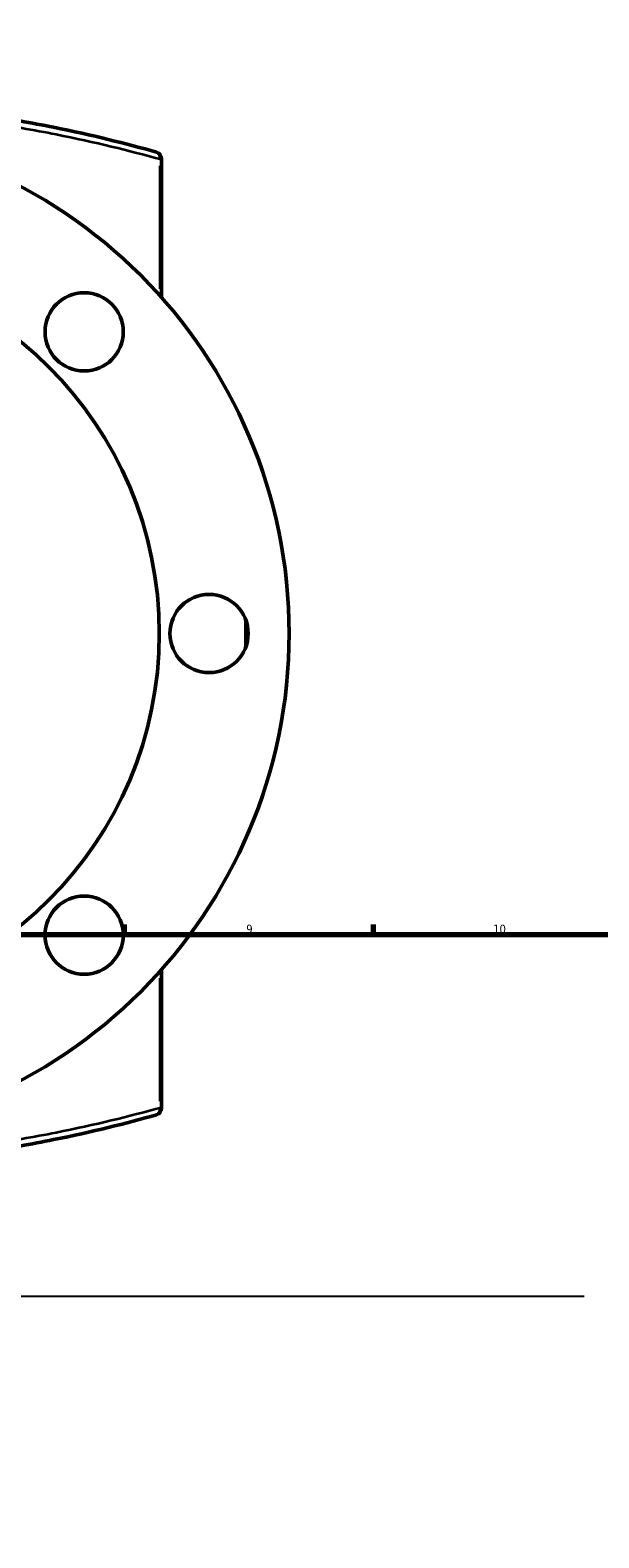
# Model space of a CAD drawing. Header units: millimetres. Extents: x -519 to 1053, y -190 to 834.
# Tile 8 of 9: x 534 to 694, y 404 to 828. Entities that reach past the tile are written whole.
import ezdxf

# ---------------------------------------------------------------- set-up
doc = ezdxf.new("R2010")
doc.units = ezdxf.units.MM
for name, color, linetype, lineweight in [('Border (ANSI)', 7, 'Continuous', 70), ('Dimension (ANSI)', 7, 'Continuous', 25), ('Sketch Geometry (ANSI)', 7, 'Continuous', 25), ('Visible (ANSI)', 7, 'Continuous', 50), ('Visible Narrow (ANSI)', 7, 'Continuous', 35)]:
    doc.layers.add(name, color=color, linetype=linetype, lineweight=lineweight)
doc.styles.add('Note Text (ANSI)', font='tahoma.ttf')
doc.dimstyles.new('Default - mm (ANSI)', dxfattribs={"dimtxt": 2.4, "dimasz": 2.5, "dimexe": 3.175, "dimexo": 1.6002, "dimgap": 0.8, "dimtad": 0, "dimtoh": 1, "dimdec": 0, "dimrnd": 1e-08, "dimzin": 4, "dimdsep": 46, "dimtxsty": 'Note Text (ANSI)', "dimcen": 0.09, "dimdle": 10, "dimclrd": 256, "dimclre": 256, "dimclrt": 5, "dimadec": 1, "dimazin": 1, "dimtfac": 1.27, "dimtofl": 0, "dimtmove": 0, "dimatfit": 3, "dimfxl": 1, "dimtolj": 1, "dimtzin": 4, "dimlwd": -1, "dimlwe": -1, "dimarcsym": 0})

# ---------------------------------------------------------------- blocks, each defined once
blk = doc.blocks.new('Borders Default Border')
at = {"layer": 'Border (ANSI)'}
for p, q in [((560.67, 574), (560.67, 576.8)), ((630.75, 574), (630.75, 576.8))]:
    blk.add_line(p, q, dxfattribs=at)
at = {"layer": 'Border (ANSI)', "flags": 128}
blk.add_lwpolyline([(20, 20), (20, 574), (821, 574), (821, 20), (20, 20)], dxfattribs=at)
at = {"layer": 'Border (ANSI)', "color": 5, "true_color": 0x0000ff, "char_height": 2.4, "attachment_point": 7, "style": 'Note Text (ANSI)'}
for s, insert in [('9', (594.92, 574.35)), ('10', (664.35, 574.35))]:
    blk.add_mtext(s, dxfattribs=dict(at, insert=insert))
blk = doc.blocks.new('*D8')
at = {"layer": 'Defpoints', "color": 0, "transparency": 16777216}
for p in [(384.95, 776.95), (544.01, 540.47)]:
    blk.add_point(p, dxfattribs=at)
at = {"layer": 'Dimension (ANSI)', "transparency": 16777216}
for p, q in [((348.03, 827.1), (351.23, 827.1)), ((351.23, 827.1), (383.56, 779.03)), ((464.39, 658.71), (464.57, 658.71)), ((464.48, 658.62), (464.48, 658.8))]:
    blk.add_line(p, q, dxfattribs=at)
blk.add_solid([(383.9, 779.26), (383.21, 778.8), (384.95, 776.95)], dxfattribs=at)
at = {"layer": 'Dimension (ANSI)', "color": 5, "transparency": 16777216, "insert": (339.53, 828.39), "char_height": 2.4, "attachment_point": 1, "style": 'Note Text (ANSI)'}
blk.add_mtext('\\A1;∅285', dxfattribs=at)

msp = doc.modelspace()

# ---------------------------------------------------------------- linework, layer by layer
at = {"layer": 'Sketch Geometry (ANSI)'}
msp.add_line((270.13, 472.24), (689.93, 472.24), dxfattribs=at)
at = {"layer": 'Visible (ANSI)'}
for p, q in [((571.13, 753.22), (571.13, 792.2)), ((594.83, 662.44), (594.83, 654.99)), ((571.13, 525.22), (571.13, 564.2))]:
    msp.add_line(p, q, dxfattribs=at)
for centre, radius in [((464.48, 658.71), 142.5), ((464.48, 658.71), 106), ((549.34, 743.57), 11), ((584.48, 658.71), 11), ((549.34, 573.86), 11)]:
    msp.add_circle(centre, radius, dxfattribs=at)
for centre, start, end in [((569.13, 792.2), 0, 74.2124), ((569.13, 525.22), 285.7876, 0)]:
    msp.add_arc(centre, 2, start, end, dxfattribs=at)
for points, knots in [([(569.68, 794.13), (561.29, 796.5), (551.54, 798.95), (534.57, 802.36), (528.05, 803.51), (511.24, 806.01), (500.64, 807.17), (481.44, 808.43), (472.96, 808.71), (464.48, 808.71), (456.01, 808.71), (447.53, 808.43), (428.33, 807.17), (417.72, 806.01), (400.91, 803.51), (394.39, 802.36), (377.43, 798.95), (367.68, 796.5), (359.29, 794.13)], [4.844124, 4.844124, 4.844124, 4.844124, 8.750625, 8.750625, 10.990602, 10.990602, 14.299453, 14.299453, 16.829693, 16.829693, 16.829693, 19.359933, 19.359933, 22.668782, 22.668782, 24.908756, 24.908756, 28.815389, 28.815389, 28.815389, 28.815389]), ([(359.29, 523.3), (367.68, 520.93), (377.43, 518.48), (394.39, 515.07), (400.92, 513.91), (417.72, 511.42), (428.33, 510.25), (447.53, 509), (456.01, 508.71), (464.48, 508.71), (472.96, 508.71), (481.44, 509), (500.64, 510.25), (511.24, 511.42), (528.05, 513.91), (534.57, 515.07), (551.54, 518.48), (561.29, 520.93), (569.68, 523.3)], [3.881225, 3.881225, 3.881225, 3.881225, 7.788103, 7.788103, 10.027839, 10.027839, 13.336688, 13.336688, 15.866858, 15.866858, 15.866858, 18.397027, 18.397027, 21.705876, 21.705876, 23.945612, 23.945612, 27.85249, 27.85249, 27.85249, 27.85249])]:
    msp.add_open_spline(points, degree=3, knots=knots, dxfattribs=at)
at = {"layer": 'Visible Narrow (ANSI)'}
for p, q in [((570.65, 790.28), (570.65, 755.69)), ((571.13, 792.2), (570.69, 792.2)), ((570.65, 561.74), (570.65, 527.14)), ((570.69, 525.22), (571.13, 525.22))]:
    msp.add_line(p, q, dxfattribs=at)
for centre, major_axis, start_param, end_param in [((569.13, 792.2), (0.54, 1.92), 4.988352, 6.215036), ((569.13, 525.22), (0.54, -1.92), 0.068149, 1.294833)]:
    msp.add_ellipse(centre, major_axis=major_axis, ratio=0.745772, start_param=start_param, end_param=end_param, dxfattribs=at)
for points, knots in [([(357.83, 792.07), (366.41, 794.47), (376.41, 796.95), (393.74, 800.39), (400.33, 801.54), (417.29, 804.02), (427.99, 805.18), (447.37, 806.43), (455.93, 806.71), (464.48, 806.71), (473.04, 806.71), (481.6, 806.43), (500.97, 805.18), (511.68, 804.02), (528.64, 801.54), (535.22, 800.39), (552.34, 797), (562.18, 794.56), (570.65, 792.2)], [-28.889935, -28.889935, -28.889935, -28.889935, -24.908756, -24.908756, -22.668782, -22.668782, -19.359933, -19.359933, -16.829693, -16.829693, -16.829693, -14.299453, -14.299453, -10.990602, -10.990602, -8.750625, -8.750625, -4.844124, -4.844124, -4.844124, -4.844124]), ([(570.65, 525.22), (562.18, 522.86), (552.34, 520.43), (535.22, 517.03), (528.64, 515.89), (511.67, 513.4), (500.97, 512.24), (481.59, 510.99), (473.04, 510.71), (464.48, 510.71), (455.93, 510.71), (447.37, 510.99), (427.99, 512.24), (417.29, 513.4), (400.33, 515.89), (393.75, 517.03), (376.42, 520.47), (366.41, 522.96), (357.83, 525.36)], [-27.85249, -27.85249, -27.85249, -27.85249, -23.945612, -23.945612, -21.705876, -21.705876, -18.397027, -18.397027, -15.866858, -15.866858, -15.866858, -13.336688, -13.336688, -10.027839, -10.027839, -7.788103, -7.788103, -3.806679, -3.806679, -3.806679, -3.806679])]:
    msp.add_open_spline(points, degree=3, knots=knots, dxfattribs=at)

# ---------------------------------------------------------------- block references
msp.add_blockref('Borders Default Border', (0, 0))

# ---------------------------------------------------------------- dimensions: what is measured, and where the dimension line sits
at = {"layer": 'Dimension (ANSI)'}
dim = msp.add_diameter_dim_2p(p1=(544.01, 540.47), p2=(384.95, 776.95), dimstyle='Default - mm (ANSI)', override={"dimgap": 0.8, "dimtih": 1, "dimdec": 0, "dimlfac": 1, "dimtol": 0, "dimlim": 0, "dimtp": 0, "dimtm": 0, "dimtdec": 2}, dxfattribs=at)
dim.commit()
dim.dimension.update_dxf_attribs({"geometry": '*D8', "text_midpoint": (343.38, 827.1), "dimtype": 163})

doc.saveas('drawing.dxf')
